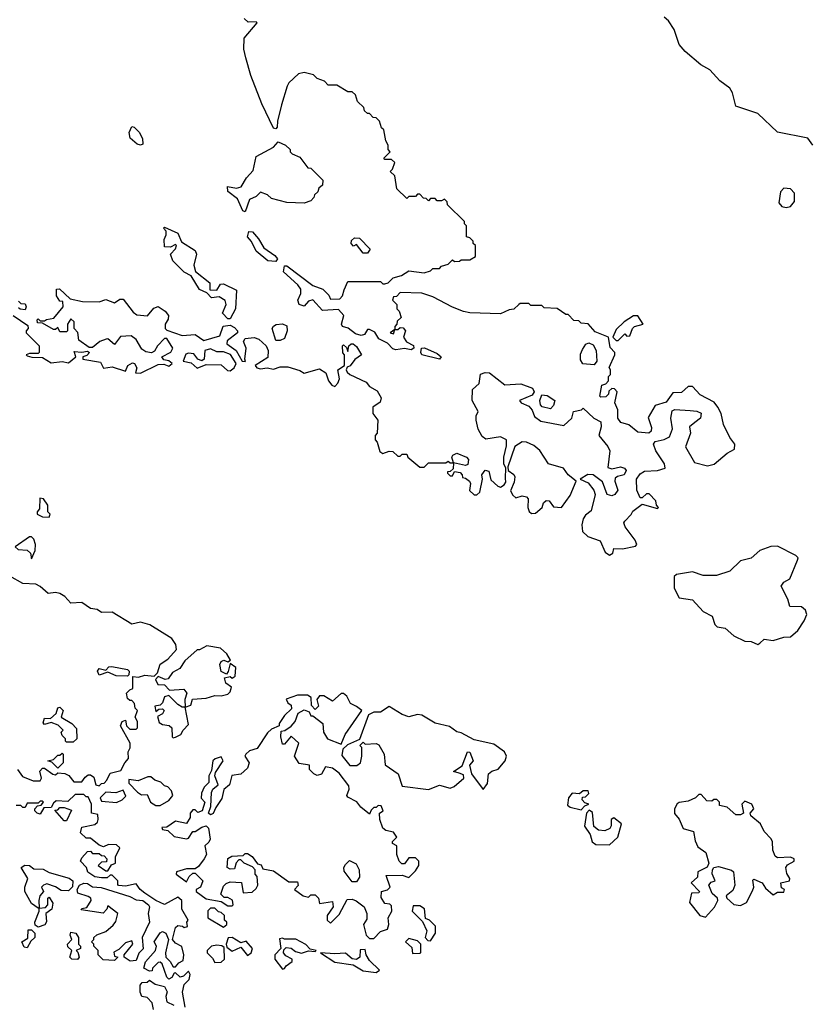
# Model space of a CAD drawing. Extents: x 2380107 to 2585170, y 384273 to 546161.
# Tile 205 of 256: x 2509120 to 2512737, y 448769 to 453280. Entities that reach past the tile are written whole.
import ezdxf

# ---------------------------------------------------------------- set-up
doc = ezdxf.new("R2010")
doc.units = 0

msp = doc.modelspace()

# ---------------------------------------------------------------- linework, layer by layer
at = {"layer": '0CON05XD'}
for points in [[(2512758.1, 452705), (2512735, 452737.5), (2512595, 452764.5), (2512505, 452850.4), (2512403.8, 452883.8), (2512388.9, 452945), (2512377, 452967), (2512330.5, 453000.5), (2512285, 453050.6), (2512243.1, 453073.1), (2512172.2, 453135), (2512145, 453165.8), (2512122.1, 453235), (2512095, 453274.4), (2512075, 453292.2)], [(2511850, 451105), (2511835, 451098.6), (2511814.5, 451104.5), (2511793, 451163), (2511750, 451195), (2511725, 451196.2), (2511690, 451175), (2511727.7, 451157.7), (2511753.3, 451125), (2511760, 451105), (2511740.7, 451029.3), (2511715, 451010), (2511705, 450992.5), (2511698.1, 450965), (2511701.9, 450935), (2511725, 450912.2), (2511782.7, 450892.7), (2511805, 450840), (2511825, 450826.7), (2511840, 450835), (2511845, 450856.7), (2511885, 450856.2), (2511945, 450867.5), (2511950, 450875), (2511943.3, 450895), (2511896.4, 450956.4), (2511891.2, 450975), (2511895, 450982.5), (2511925, 451012.5), (2511932.3, 451027.7), (2511975, 451060), (2512045, 451040), (2512050, 451045), (2512040, 451055), (2512037.5, 451075), (2512007, 451107), (2511995, 451107.5), (2511975, 451090), (2511965, 451090), (2511950, 451125), (2511948.8, 451175), (2511965, 451200), (2511985, 451212), (2512045.8, 451214.2), (2512080, 451225), (2512077.5, 451245), (2512037.5, 451305), (2512027.5, 451335), (2512035, 451347.5), (2512075, 451356), (2512100.8, 451369.2), (2512113.8, 451405), (2512106, 451455), (2512112, 451488), (2512125, 451493.3), (2512195, 451490), (2512225, 451486.7), (2512245, 451477.5), (2512242.5, 451455), (2512215.8, 451434.2), (2512192.5, 451415), (2512196.2, 451385), (2512173, 451323), (2512215, 451251.2), (2512275, 451236), (2512305, 451244), (2512365, 451293.8), (2512398, 451312), (2512400, 451335), (2512376.4, 451366.4), (2512348, 451425), (2512336.4, 451476.4), (2512322.5, 451505), (2512305, 451527.5), (2512240.7, 451560.7), (2512205, 451600), (2512185, 451600), (2512155, 451572.5), (2512115, 451570), (2512085, 451527.5), (2512035, 451512.5), (2512002.5, 451457.5), (2512017.9, 451412.1), (2512015.7, 451394.3), (2512005, 451386.2), (2511955, 451390), (2511914.2, 451424.2), (2511877.5, 451435), (2511863.3, 451455), (2511863, 451493), (2511850, 451525), (2511860, 451575), (2511848.3, 451588.3), (2511835, 451590), (2511821.7, 451578.3), (2511820, 451565), (2511808.3, 451551.7), (2511785, 451550), (2511780, 451555), (2511790, 451605), (2511808.3, 451611.7), (2511820, 451625), (2511820, 451645), (2511830, 451655), (2511830, 451675), (2511823, 451687), (2511850, 451745), (2511850, 451755), (2511828.3, 451778.3), (2511820, 451825), (2511760, 451850), (2511727, 451887), (2511695, 451890), (2511685, 451900), (2511661.7, 451901.7), (2511635, 451930), (2511625, 451930), (2511585, 451957.5), (2511525, 451960), (2511515, 451970), (2511465, 451970), (2511455, 451980), (2511415, 451980), (2511410, 451975), (2511387, 451953), (2511365, 451950), (2511325, 451932.5), (2511185, 451937.5), (2511155, 451942.5), (2511105, 451962.5), (2511015, 452010), (2510965, 452027.5), (2510865, 452030), (2510848.3, 452011.7), (2510835, 452010), (2510830, 451995), (2510850, 451975), (2510850, 451955), (2510860, 451945), (2510870, 451915), (2510851.7, 451898.3), (2510850, 451885), (2510840, 451875), (2510840, 451860), (2510820, 451845), (2510835, 451840), (2510840, 451860), (2510855, 451860), (2510865, 451870), (2510878.3, 451868.3), (2510890, 451855), (2510880, 451825), (2510893.6, 451803.6), (2510926.7, 451786.7), (2510927.5, 451775), (2510915, 451768), (2510885, 451774.2), (2510845, 451767.5), (2510832.1, 451772.1), (2510807.3, 451797.3), (2510767.1, 451817.1), (2510748.3, 451848.3), (2510725, 451860), (2510715, 451860), (2510701.7, 451838.3), (2510686.4, 451833.6), (2510660.5, 451840.5), (2510627, 451867), (2510600, 451875), (2510596.7, 451885), (2510607.5, 451925), (2510581.7, 451951.7), (2510508.3, 451948.3), (2510465, 451996), (2510445, 451990), (2510425, 451967.5), (2510402.5, 451975), (2510396.2, 451995), (2510410, 452025), (2510410, 452045), (2510395.6, 452065.6), (2510330.8, 452125), (2510335, 452152.5), (2510345, 452152.5), (2510465, 452062.5), (2510510, 452045), (2510538.3, 452018.3), (2510545, 452000), (2510588.3, 452001.7), (2510600, 452015), (2510608.3, 452041.7), (2510625, 452080), (2510775, 452080), (2510785, 452070), (2510795, 452070), (2510810, 452075), (2510833, 452097), (2510871.7, 452108.3), (2510905, 452130), (2510975, 452120), (2511005, 452130), (2511015, 452140), (2511045, 452140), (2511055, 452150), (2511085, 452160), (2511105, 452180), (2511115, 452172.5), (2511137, 452173), (2511145, 452180), (2511185, 452180), (2511210, 452195), (2511210, 452245), (2511200, 452255), (2511200, 452265), (2511185, 452280), (2511170, 452285), (2511170, 452335), (2511160, 452345), (2511160, 452355), (2511081.7, 452431.7), (2511080, 452445), (2511068.3, 452458.3), (2511055, 452450), (2511035, 452450), (2511025, 452460), (2511005, 452460), (2510995, 452450), (2510985, 452460), (2510971.7, 452461.7), (2510955, 452480), (2510945, 452480), (2510935, 452470), (2510905, 452470), (2510895, 452460), (2510850, 452505), (2510840, 452565), (2510820, 452585), (2510830, 452595), (2510840, 452625), (2510825, 452640), (2510795, 452640), (2510790, 452645), (2510820, 452675), (2510810, 452685), (2510810, 452705), (2510800, 452725), (2510790, 452775), (2510780, 452785), (2510770, 452815), (2510755, 452830), (2510741.7, 452831.7), (2510725, 452850), (2510715, 452850), (2510701.7, 452861.7), (2510698.3, 452878.3), (2510670, 452905), (2510660, 452935), (2510645, 452950), (2510625, 452950), (2510575, 452980), (2510535, 452980), (2510518.3, 452998.3), (2510485, 453010), (2510467, 453027), (2510425, 453037.5), (2510398.3, 453031.7), (2510355, 452990), (2510347.5, 452975), (2510320.7, 452889.3), (2510302.5, 452815), (2510301.7, 452788.3), (2510295, 452780), (2510285, 452782.5), (2510230.5, 452895), (2510180.5, 453025), (2510157.5, 453105), (2510148, 453145), (2510150, 453195), (2510210, 453265), (2510205, 453270), (2510168.3, 453268.3), (2510150, 453285)], [(2509675, 452705.7), (2509659.3, 452709.3), (2509626.8, 452736.8), (2509623, 452763), (2509635, 452790), (2509645, 452787.5), (2509668.1, 452765), (2509684.3, 452735), (2509685, 452710), (2509675, 452705.7)], [(2510155, 452400), (2510143.3, 452405), (2510118.8, 452458.8), (2510075, 452493.3), (2510073.3, 452515), (2510115, 452508.8), (2510135.9, 452514.1), (2510160, 452555), (2510190.7, 452589.3), (2510205, 452652.5), (2510284.2, 452695.8), (2510305, 452720), (2510340, 452705), (2510360, 452685), (2510360, 452675), (2510370, 452665), (2510405, 452650), (2510441.7, 452601.7), (2510455, 452600), (2510510, 452545), (2510508.3, 452521.7), (2510491.7, 452508.3), (2510488.3, 452491.7), (2510471.7, 452478.3), (2510470, 452465), (2510455, 452450), (2510425, 452440), (2510345, 452442.5), (2510275, 452460), (2510257, 452477), (2510225, 452490), (2510205, 452470), (2510173.6, 452456.4), (2510155, 452400)], [(2512635, 452419.4), (2512655, 452424.3), (2512672.7, 452447.3), (2512673.6, 452485), (2512655.5, 452505.5), (2512625, 452508.6), (2512609.3, 452490.7), (2512601.2, 452441.2), (2512615, 452424.2), (2512635, 452419.4)], [(2510085, 451910), (2510075, 451910), (2510050, 451935), (2510067.5, 451975), (2510063, 451993), (2510035, 452010), (2510000, 452005), (2509978.3, 452028.3), (2509945, 452043.3), (2509906.7, 452106.7), (2509875, 452122.5), (2509823.3, 452175), (2509812.5, 452205), (2509835, 452230), (2509840, 452245), (2509835, 452250), (2509811.7, 452238.3), (2509785, 452240), (2509783, 452273), (2509792.5, 452295), (2509791.7, 452311.7), (2509780, 452325), (2509785, 452330), (2509845, 452302.5), (2509861.7, 452261.7), (2509925, 452222.5), (2509931.2, 452205), (2509918.8, 452155), (2509926.2, 452126.2), (2509992.5, 452075), (2509991.7, 452041.7), (2510025, 452040), (2510041.7, 452068.3), (2510055, 452070), (2510115, 452040), (2510110, 451955), (2510085, 451910)], [(2510295, 452172.5), (2510258.8, 452175), (2510205, 452220), (2510183.6, 452263.6), (2510164.5, 452285), (2510171.2, 452308.8), (2510187.5, 452307.5), (2510216.1, 452276.1), (2510240, 452235), (2510290, 452200), (2510302.5, 452185), (2510295, 452172.5)], [(2510715, 452210), (2510695, 452210), (2510665, 452250), (2510651.7, 452241.7), (2510640, 452255), (2510641.7, 452268.3), (2510655, 452280), (2510678.3, 452278.3), (2510728.3, 452228.3), (2510715, 452210)], [(2509090, 451925), (2509158.3, 451878.3), (2509160, 451865), (2509150, 451855), (2509150, 451845), (2509210, 451785), (2509210, 451755), (2509205, 451750), (2509165, 451750), (2509150, 451745), (2509155, 451740), (2509176.4, 451733.6), (2509225, 451732.5), (2509265, 451707.5), (2509315, 451713.8), (2509345, 451707.5), (2509377.5, 451735), (2509370, 451760), (2509405, 451756.7), (2509431.7, 451761.7), (2509440, 451755), (2509428.3, 451741.7), (2509410, 451735), (2509410, 451725), (2509491.2, 451711.2), (2509505, 451683.3), (2509545, 451690), (2509605, 451670), (2509616, 451695), (2509637.3, 451707.3), (2509646.7, 451705), (2509657.5, 451685), (2509651.7, 451661.7), (2509675, 451660), (2509755, 451700), (2509781.7, 451701.7), (2509805, 451692.5), (2509820, 451705), (2509805, 451717.5), (2509781.7, 451721.7), (2509772.5, 451735), (2509813, 451757), (2509822.5, 451775), (2509795, 451820), (2509785, 451820), (2509752.5, 451785), (2509739.3, 451760.7), (2509725, 451753.3), (2509698.3, 451758.3), (2509680.7, 451770.7), (2509654.1, 451814.1), (2509632, 451832), (2509582, 451828), (2509555, 451792.5), (2509525, 451817.5), (2509517, 451817), (2509487.5, 451805), (2509455, 451777.5), (2509438.3, 451778.3), (2509391.7, 451811.7), (2509387, 451847), (2509370, 451865), (2509370, 451895), (2509355, 451910), (2509340, 451885), (2509340, 451855), (2509335, 451850), (2509305, 451850), (2509295, 451870), (2509285, 451860), (2509275, 451860), (2509225, 451890), (2509201.7, 451891.7), (2509200, 451905), (2509205, 451910), (2509215, 451900), (2509235, 451900), (2509243, 451907), (2509277, 451913), (2509320, 451965), (2509318.3, 451988.3), (2509305, 451990), (2509290, 452015), (2509290, 452045), (2509303, 452047), (2509351.7, 452001.7), (2509408.8, 451988.8), (2509485, 451987.5), (2509515, 451997.5), (2509555, 451982.5), (2509580, 452000), (2509595, 451998.8), (2509640.7, 451940.7), (2509658.3, 451928.3), (2509707, 451923), (2509735, 451958), (2509756, 451966), (2509787.5, 451945), (2509802.5, 451925), (2509801.7, 451908.3), (2509787.5, 451885), (2509787.5, 451865), (2509795, 451857.5), (2509865, 451832.5), (2509925, 451837.5), (2509965, 451810), (2510038.3, 451831.7), (2510053.6, 451876.4), (2510085, 451880), (2510105, 451870), (2510120, 451855), (2510120, 451845), (2510071.7, 451808.3), (2510070, 451795), (2510112.5, 451765), (2510140, 451715), (2510156.2, 451713.8), (2510152.5, 451725), (2510158.8, 451775), (2510147.5, 451805), (2510155, 451820), (2510195, 451823.3), (2510217, 451817), (2510250, 451785), (2510260, 451765), (2510258.3, 451731.7), (2510200, 451695), (2510207.5, 451685), (2510225, 451680.8), (2510255, 451684.4), (2510285, 451679.2), (2510315, 451690), (2510349.5, 451689.5), (2510405, 451672.5), (2510425, 451660), (2510495, 451680), (2510525, 451662.5), (2510536.7, 451625), (2510552.5, 451605), (2510565, 451600), (2510580, 451615), (2510586.7, 451635), (2510580, 451675), (2510610, 451695), (2510610, 451745), (2510603, 451753), (2510600, 451785), (2510605, 451790), (2510618.3, 451778.3), (2510625, 451760), (2510630, 451785), (2510640, 451795), (2510650, 451795), (2510665, 451782.5), (2510687.5, 451745), (2510657, 451723), (2510636.4, 451693.6), (2510621.7, 451688.3), (2510617.5, 451675), (2510622.5, 451665), (2510634.1, 451654.1), (2510709.5, 451619.5), (2510725, 451598.8), (2510759.3, 451579.3), (2510777.9, 451547.9), (2510772.7, 451527.3), (2510740, 451505), (2510740, 451475), (2510762.5, 451445), (2510760, 451385), (2510750, 451375), (2510750, 451355), (2510760, 451345), (2510771.7, 451301.7), (2510785, 451292.5), (2510815, 451302.5), (2510831.7, 451301.7), (2510855, 451280), (2510865, 451280), (2510875, 451290), (2510895, 451290), (2510900, 451275), (2510955, 451230), (2510975, 451230), (2510995, 451250), (2511075, 451250), (2511085, 451257.5), (2511095, 451250), (2511110, 451250), (2511108.3, 451221.7), (2511095, 451210), (2511081.7, 451208.3), (2511081.7, 451201.7), (2511095, 451190), (2511105, 451190), (2511115, 451210), (2511140, 451205), (2511150, 451195), (2511151.7, 451181.7), (2511165, 451180), (2511182.5, 451165), (2511187.5, 451155), (2511183, 451123), (2511205, 451102.5), (2511216.7, 451103.3), (2511230, 451115), (2511242.5, 451175), (2511240, 451195), (2511255, 451216.2), (2511271.2, 451211.2), (2511281.2, 451171.2), (2511312.3, 451142.3), (2511325, 451138.8), (2511341.4, 451148.6), (2511349.1, 451160.9), (2511348.7, 451178.7), (2511350, 451225), (2511340, 451245), (2511340, 451275), (2511353, 451327), (2511352.5, 451355), (2511325, 451368.8), (2511258, 451358), (2511240.5, 451370.5), (2511223.4, 451403.4), (2511213.8, 451445), (2511213.3, 451465), (2511223.3, 451485), (2511195.8, 451535), (2511196.7, 451585), (2511226.9, 451613.1), (2511234.2, 451655.8), (2511255, 451662.9), (2511275, 451661.4), (2511345, 451607.5), (2511418.3, 451611.7), (2511472.2, 451592.2), (2511480, 451575), (2511470.4, 451559.6), (2511412.5, 451535), (2511420, 451525), (2511455, 451510), (2511470.7, 451490.7), (2511481.7, 451461.7), (2511510, 451440), (2511615, 451421.2), (2511652.5, 451455), (2511660, 451485), (2511697, 451493), (2511705, 451500), (2511752.5, 451455), (2511785, 451437.5), (2511787.5, 451415), (2511776.2, 451375), (2511818, 451325), (2511827.1, 451305), (2511817.5, 451227.5), (2511835, 451222.5), (2511875, 451231.4), (2511893.3, 451225), (2511901.2, 451215), (2511892.5, 451195), (2511862.3, 451187.7), (2511851.2, 451178.8), (2511850, 451165), (2511864, 451125), (2511850, 451105)], [(2509115, 451990), (2509125, 451980), (2509145, 451977.5), (2509150, 451965), (2509145, 451950), (2509123, 451953), (2509115, 451960)], [(2511865, 451810), (2511895, 451840), (2511905, 451830), (2511918.3, 451831.7), (2511930, 451865), (2511940, 451875), (2511980, 451885), (2511955, 451922.5), (2511935, 451923.3), (2511892.5, 451895), (2511855, 451860), (2511840, 451825), (2511855, 451810), (2511865, 451810)], [(2510315, 451810), (2510295, 451810), (2510277.5, 451865), (2510283.6, 451876.4), (2510296.7, 451883.3), (2510326.1, 451886.1), (2510345, 451877.5), (2510347.5, 451855), (2510335, 451820), (2510315, 451810)], [(2510085, 451671.2), (2510103.3, 451685), (2510112.5, 451705), (2510086.4, 451746.4), (2510055, 451757.5), (2510025, 451757.5), (2509995, 451772.5), (2509970, 451765), (2509966.7, 451725), (2509955, 451717.5), (2509937.5, 451725), (2509918.3, 451748.3), (2509895, 451752.5), (2509883, 451747), (2509870, 451715), (2509907.1, 451707.1), (2509935, 451683.3), (2509975, 451700), (2510045, 451698.8), (2510072.7, 451672.7), (2510085, 451671.2)], [(2511045, 451724.2), (2510965, 451744.2), (2510959.2, 451755), (2510962.5, 451775), (2510977, 451777), (2511035, 451750), (2511052.5, 451735), (2511045, 451724.2)], [(2511755, 451698.8), (2511702.5, 451702.5), (2511691.4, 451721.4), (2511692.3, 451747.7), (2511700.5, 451769.5), (2511716.2, 451793.8), (2511730.7, 451799.3), (2511749.7, 451789.7), (2511763.8, 451765), (2511767.5, 451715), (2511755, 451698.8)], [(2511555, 451496.7), (2511516.1, 451506.1), (2511508.8, 451515), (2511505.7, 451535), (2511515, 451561.2), (2511538.6, 451558.6), (2511573.8, 451535), (2511567.9, 451512.1), (2511555, 451496.7)], [(2511467.7, 451017.7), (2511485, 451019.2), (2511516.7, 451045), (2511522.9, 451067.1), (2511535, 451077.5), (2511548.8, 451075), (2511568.3, 451048.3), (2511605, 451045.7), (2511645, 451100), (2511672.5, 451165), (2511635, 451194), (2511614.6, 451224.6), (2511545, 451244.4), (2511505.4, 451305.4), (2511478.5, 451328.5), (2511445, 451344.4), (2511425, 451345.7), (2511391.2, 451325), (2511358.3, 451231.7), (2511360, 451215), (2511386.6, 451196.6), (2511390.8, 451185), (2511388.6, 451161.4), (2511371.7, 451121.7), (2511381.2, 451101.2), (2511395, 451088.8), (2511425, 451099.2), (2511445, 451094), (2511452.5, 451085), (2511451.2, 451045), (2511457.3, 451027.3), (2511467.7, 451017.7)], [(2511165, 451237.5), (2511110, 451250), (2511102.5, 451275), (2511106.2, 451285), (2511125, 451294.2), (2511170, 451275), (2511179.2, 451265), (2511175, 451242.5), (2511165, 451237.5)], [(2509255, 451000), (2509260, 451015), (2509250, 451025), (2509250, 451055), (2509230, 451085), (2509213, 451087), (2509211.7, 451038.3), (2509200, 451025), (2509200, 451015), (2509225, 451002.5), (2509255, 451000)], [(2509175, 450810), (2509191.7, 450848.3), (2509192.5, 450875), (2509185, 450900), (2509175, 450910), (2509165, 450910), (2509100, 450865), (2509113, 450853), (2509155, 450850), (2509170, 450835), (2509175, 450810)], [(2512505, 450418), (2512515, 450423.8), (2512535, 450441.2), (2512575, 450436), (2512625, 450450.8), (2512655, 450452.5), (2512689.3, 450480.7), (2512718, 450525), (2512729.2, 450555), (2512724.1, 450574.1), (2512705, 450590), (2512651.7, 450591.7), (2512643.3, 450625), (2512612.5, 450685), (2512625, 450702.5), (2512651.7, 450718.3), (2512687, 450803), (2512690, 450815), (2512680, 450825), (2512595, 450867.5), (2512565, 450866.7), (2512515, 450847.5), (2512475, 450812.5), (2512425, 450800), (2512377, 450753), (2512316.4, 450733.6), (2512255, 450733.3), (2512205, 450750), (2512132, 450738), (2512121.2, 450728.8), (2512121.5, 450675), (2512145, 450630.6), (2512205, 450621.2), (2512255, 450568), (2512296.4, 450546.4), (2512308.6, 450508.6), (2512318.6, 450498.6), (2512355, 450492.2), (2512395, 450457.1), (2512445, 450432.9), (2512475, 450431.1), (2512505, 450418)], [(2509110, 449845), (2509133, 449813), (2509183, 449793), (2509215, 449792.5), (2509220, 449805), (2509213, 449837), (2509225, 449850), (2509235, 449850), (2509273, 449823), (2509285, 449820), (2509295, 449830), (2509327, 449827), (2509346.4, 449816.4), (2509368.3, 449788.3), (2509405, 449787.5), (2509420.7, 449809.3), (2509435, 449820), (2509445, 449820), (2509460, 449810), (2509470, 449775), (2509485, 449770), (2509495, 449780), (2509508.3, 449781.7), (2509520, 449795), (2509535, 449827.5), (2509585, 449840), (2509602.5, 449875), (2509620, 449895), (2509617.5, 449925), (2509626.4, 449943.6), (2509626.7, 449965), (2509583.3, 450045), (2509590, 450065), (2509605, 450070), (2509610, 450045), (2509625, 450030), (2509655, 450030), (2509660, 450035), (2509660, 450065), (2509650, 450085), (2509660, 450115), (2509650, 450125), (2509647, 450147), (2509635, 450160), (2509625, 450160), (2509615, 450170), (2509610, 450195), (2509625, 450210), (2509640, 450215), (2509640, 450270), (2509665, 450267.5), (2509695, 450276.7), (2509737.5, 450272.5), (2509752.5, 450287.5), (2509765, 450327.5), (2509799.3, 450350.7), (2509840, 450395), (2509837, 450417), (2509817.5, 450445), (2509717.7, 450507.7), (2509675, 450520), (2509635, 450510), (2509545, 450566.2), (2509495, 450563.3), (2509475, 450577.5), (2509445, 450582.5), (2509405, 450610), (2509355, 450606.2), (2509327, 450637), (2509305, 450651.2), (2509285, 450656.2), (2509251.2, 450651.2), (2509215, 450683.3), (2509195, 450693.3), (2509135, 450696.2), (2509075, 450730)], [(2509825, 449990), (2509835, 449992.5), (2509860, 450005), (2509870, 450025), (2509895, 450050), (2509880, 450130), (2509905, 450140), (2509912.5, 450167.5), (2509975, 450171.2), (2510015, 450183.3), (2510045, 450182.5), (2510075, 450190), (2510085, 450200), (2510091.7, 450221.7), (2510065, 450240), (2510060, 450265), (2510085, 450270), (2510095, 450262.5), (2510108.3, 450271.7), (2510111.7, 450311.7), (2510085, 450330), (2510077, 450293), (2510068.3, 450281.7), (2510043.8, 450293.8), (2510038.8, 450325), (2510045, 450340), (2510056.2, 450346.2), (2510075, 450337.5), (2510086.7, 450345), (2510070, 450375), (2510041.2, 450401.2), (2509978.3, 450411.7), (2509945, 450392.5), (2509935, 450392.5), (2509877, 450343), (2509855, 450307.5), (2509820.5, 450289.5), (2509800.7, 450259.3), (2509787, 450257), (2509755, 450270), (2509743, 450257), (2509753.8, 450233.8), (2509785, 450232.5), (2509807.5, 450207.5), (2509873, 450213), (2509887.5, 450195), (2509877.5, 450165), (2509880, 450130), (2509865, 450130), (2509845, 450142.5), (2509805, 450183.3), (2509785, 450177.5), (2509775, 450150), (2509765, 450140), (2509740, 450135), (2509745, 450110), (2509758.3, 450121.7), (2509775, 450122.5), (2509782.5, 450115), (2509775, 450100), (2509752.5, 450087.5), (2509760, 450060), (2509775, 450050), (2509806.4, 450046.4), (2509817.5, 450035), (2509820, 449995), (2509825, 449990)], [(2509615, 450272.5), (2509563.6, 450273.6), (2509525, 450290), (2509485, 450277.5), (2509477.5, 450295), (2509485, 450306.7), (2509515, 450300), (2509530, 450315), (2509543, 450317), (2509615, 450302.5), (2509622.5, 450295), (2509621.7, 450278.3), (2509615, 450272.5)], [(2510745, 449070), (2510775, 449102.5), (2510806.7, 449113.3), (2510812.5, 449135), (2510810, 449165), (2510827.5, 449195), (2510825, 449220), (2510817, 449227), (2510795, 449230), (2510778.3, 449258.3), (2510780, 449285), (2510806.7, 449293.3), (2510820, 449305), (2510801.7, 449358.3), (2510875, 449360), (2510905, 449350), (2510935, 449380), (2510950, 449405), (2510950, 449425), (2510935, 449440), (2510905, 449440), (2510885, 449412.5), (2510873, 449413), (2510860, 449425), (2510850, 449455), (2510850, 449495), (2510830, 449505), (2510830, 449515), (2510850, 449535), (2510835, 449557.5), (2510800, 449565), (2510786.2, 449576.2), (2510772.5, 449615), (2510770, 449645), (2510787.5, 449655), (2510778.3, 449678.3), (2510765, 449680), (2510755, 449670), (2510745, 449670), (2510731.7, 449658.3), (2510725, 449640), (2510685, 449672.5), (2510666.4, 449696.4), (2510625, 449717.5), (2510621.2, 449725), (2510631.2, 449755), (2510630, 449770), (2510585, 449827.5), (2510555, 449850), (2510522.5, 449857.5), (2510505, 449822.5), (2510485, 449817.5), (2510470, 449825), (2510450, 449845), (2510450, 449865), (2510401.7, 449871.7), (2510380, 449905), (2510400, 449965), (2510365, 449997.5), (2510335, 449960), (2510325, 449960), (2510317.5, 449995), (2510320, 450020), (2510337, 450023), (2510365, 450042.5), (2510383.3, 450065), (2510397, 450103), (2510425, 450117.5), (2510448.3, 450108.3), (2510455, 450090), (2510465, 450090), (2510510, 450055), (2510513.3, 450015), (2510532.5, 449985), (2510595, 449960), (2510613.3, 450005), (2510690, 450115), (2510665, 450132.5), (2510637, 450147), (2510620.5, 450180.5), (2510605, 450193.3), (2510595, 450192.5), (2510555, 450157.5), (2510515, 450182.5), (2510495, 450182.5), (2510482.5, 450165), (2510490, 450135), (2510475, 450120), (2510458.3, 450138.3), (2510457.5, 450175), (2510440, 450185), (2510394.1, 450185.9), (2510343, 450167), (2510350.7, 450150.7), (2510365, 450140), (2510367, 450123), (2510335, 450092.5), (2510310, 450055), (2510310, 450045), (2510275, 450030), (2510257, 450013), (2510209.3, 449940.7), (2510175, 449930), (2510157.5, 449915), (2510152.5, 449905), (2510172.5, 449875), (2510165, 449850), (2510135, 449823.3), (2510093.6, 449816.4), (2510082.5, 449775), (2510056.4, 449753.6), (2510047.6, 449712.4), (2510019.3, 449670.7), (2510007.7, 449642.3), (2509995, 449636.7), (2509986.7, 449645), (2509997.5, 449675), (2510000.6, 449739.4), (2510005.8, 449754.2), (2510030, 449775), (2510016, 449815), (2510018.8, 449831.2), (2510053.3, 449885), (2510045, 449902.5), (2510016.1, 449893.9), (2510006.7, 449885), (2509999.3, 449840.7), (2509987.5, 449815), (2509987.5, 449785), (2509966.4, 449763.6), (2509953.6, 449736.4), (2509953, 449713), (2509970, 449695), (2509956.7, 449655), (2509937, 449647), (2509925, 449660), (2509915, 449660), (2509902.5, 449645), (2509902.5, 449625), (2509885, 449597.5), (2509835, 449607.5), (2509795, 449580), (2509771.7, 449578.3), (2509775, 449570), (2509800, 449565), (2509828.3, 449538.3), (2509885, 449527.5), (2509895, 449530), (2509915, 449560), (2509925, 449560), (2509955, 449580), (2509975, 449586.2), (2509986.1, 449576.1), (2509993.8, 449525), (2509988.3, 449511.7), (2509970, 449495), (2509977.5, 449455), (2509966.7, 449435), (2509940, 449400), (2509925, 449390), (2509885, 449388.8), (2509840, 449375), (2509837.5, 449365), (2509885, 449330), (2509897.5, 449355), (2509915, 449370), (2509925, 449370), (2509960, 449335), (2509950, 449305), (2509930, 449295), (2509930, 449285), (2509975, 449252.5), (2510045, 449240), (2510075, 449220), (2510095, 449220), (2510100, 449225), (2510096.4, 449246.4), (2510075, 449257.5), (2510058.3, 449258.3), (2510043, 449273), (2510055, 449310), (2510067, 449323), (2510085, 449330), (2510137, 449327), (2510145, 449280), (2510187, 449283), (2510205, 449300), (2510212.5, 449315), (2510210, 449355), (2510200, 449365), (2510200, 449385), (2510188.3, 449398.3), (2510150, 449415), (2510135, 449430), (2510125, 449430), (2510113, 449417), (2510105, 449390), (2510085, 449387.5), (2510072.5, 449395), (2510075, 449437.5), (2510093, 449447), (2510145, 449450), (2510155, 449460), (2510165, 449460), (2510186.4, 449446.4), (2510211.7, 449411.7), (2510228.3, 449408.3), (2510235, 449390), (2510285, 449380), (2510355, 449330), (2510395, 449330), (2510397, 449313), (2510380, 449295), (2510420, 449265), (2510445, 449260), (2510455, 449270), (2510475, 449270), (2510490, 449255), (2510495, 449230), (2510555, 449240), (2510557.5, 449215), (2510530, 449175), (2510530, 449155), (2510545, 449140), (2510585, 449180), (2510621.7, 449248.3), (2510645, 449250), (2510663, 449243), (2510700, 449215), (2510712.5, 449185), (2510711.7, 449158.3), (2510697.5, 449135), (2510710, 449085), (2510725, 449070), (2510745, 449070)], [(2511245, 449752.5), (2511265, 449780), (2511270, 449825), (2511285, 449837.5), (2511315, 449846.7), (2511346.7, 449885), (2511353.3, 449905), (2511343.3, 449925), (2511295, 449960), (2511205, 449980), (2511145, 450013.3), (2511125, 450017.5), (2511091.7, 450041.7), (2511025, 450056.7), (2510965, 450093.8), (2510945, 450096.2), (2510905, 450085.8), (2510875, 450096), (2510815, 450133.3), (2510775, 450107.5), (2510745, 450108), (2510720, 450095), (2510678.3, 449981.7), (2510623, 449957), (2510603, 449937), (2510598.3, 449908.3), (2510635, 449862.5), (2510667, 449863), (2510682.5, 449875), (2510690, 449905), (2510690, 449945), (2510680, 449955), (2510695, 449970), (2510705, 449960), (2510755, 449963.3), (2510768, 449958), (2510791.2, 449915), (2510796.4, 449866.4), (2510856.2, 449825), (2510875, 449767.5), (2510995, 449753.3), (2511045, 449773.3), (2511095, 449758.8), (2511112.9, 449767.1), (2511156.7, 449805), (2511155, 449820), (2511135, 449827.5), (2511110, 449835), (2511148.8, 449861.2), (2511174.3, 449925.7), (2511185, 449923.3), (2511200, 449885), (2511183.3, 449865), (2511192.5, 449825), (2511245, 449752.5)], [(2509365, 449970), (2509335, 449970), (2509330, 449975), (2509330, 449985), (2509315, 450000), (2509310, 450015), (2509320, 450025), (2509297, 450047), (2509265, 450060), (2509235, 450050), (2509228.3, 450058.3), (2509235, 450080), (2509261.7, 450078.3), (2509288.3, 450101.7), (2509295, 450127.5), (2509305, 450130), (2509320, 450115), (2509310, 450085), (2509360, 450055), (2509381.7, 450031.7), (2509382.5, 449985), (2509365, 449970)], [(2509295, 449850), (2509268.3, 449878.3), (2509250, 449885), (2509275, 449890), (2509295, 449910), (2509305, 449910), (2509315, 449920), (2509320, 449915), (2509320, 449875), (2509295, 449850)], [(2509765, 449680), (2509805, 449702.5), (2509822.5, 449725), (2509817, 449747), (2509800, 449765), (2509785, 449770), (2509767, 449787), (2509740, 449795), (2509721.7, 449811.7), (2509708.3, 449811.7), (2509663, 449793), (2509621.7, 449798.3), (2509621.7, 449781.7), (2509660.7, 449740.7), (2509678.3, 449728.3), (2509705, 449730), (2509720, 449695), (2509745, 449680), (2509765, 449680)], [(2509880, 448755), (2509866.7, 448825), (2509875, 448860), (2509898.3, 448881.7), (2509902.5, 448905), (2509895, 448920), (2509872.3, 448897.7), (2509856.4, 448893.6), (2509835, 448912.5), (2509828.3, 448911.7), (2509817.9, 448892.1), (2509803.9, 448883.9), (2509795, 448892.5), (2509773.6, 448953.6), (2509765, 448962.5), (2509755, 448960), (2509730, 448935), (2509728.3, 448921.7), (2509715, 448920), (2509690, 448935), (2509696.7, 448963.3), (2509742.5, 449015), (2509747.5, 449035), (2509737.5, 449055), (2509764.4, 449095.6), (2509775, 449102), (2509790, 449095), (2509802.9, 449065), (2509788.8, 449005), (2509790, 448985), (2509811.2, 448965), (2509825, 448940), (2509835, 448940), (2509850.5, 448959.5), (2509870, 448970), (2509873.3, 448995), (2509863.8, 449033.8), (2509835, 449048.8), (2509821.2, 449065), (2509835, 449120), (2509845, 449130), (2509867, 449127), (2509875, 449120), (2509890, 449125), (2509887.5, 449145), (2509892.5, 449155), (2509864.2, 449204.2), (2509863.3, 449245), (2509845, 449260), (2509785, 449226), (2509744.4, 449244.4), (2509695, 449277.5), (2509672.5, 449295), (2509655, 449320), (2509605, 449310), (2509575, 449313.3), (2509570, 449315), (2509570, 449335), (2509545, 449360), (2509535, 449360), (2509521.7, 449348.3), (2509495, 449347.5), (2509465, 449353.3), (2509433.6, 449373.6), (2509427.5, 449395), (2509400, 449425), (2509405, 449440), (2509431.7, 449468.3), (2509445, 449470), (2509455, 449460), (2509485, 449460), (2509495, 449450), (2509508.3, 449448.3), (2509520, 449435), (2509518.3, 449421.7), (2509495, 449420), (2509480, 449405), (2509515, 449380), (2509525, 449380), (2509541.7, 449408.3), (2509560, 449415), (2509560, 449445), (2509580, 449485), (2509565, 449500), (2509528.3, 449501.7), (2509505, 449490), (2509485, 449497.5), (2509445, 449530), (2509425, 449530), (2509400, 449555), (2509405, 449580), (2509465, 449592.5), (2509477, 449603), (2509480, 449615), (2509478.3, 449638.3), (2509450, 449645), (2509450, 449685), (2509435, 449720), (2509425, 449720), (2509415, 449730), (2509375, 449730), (2509341.7, 449698.3), (2509288.3, 449701.7), (2509275, 449690), (2509265, 449670), (2509231.7, 449668.3), (2509215, 449640), (2509200, 449645), (2509190, 449655), (2509190, 449665), (2509201.7, 449678.3), (2509218.3, 449681.7), (2509230, 449695), (2509225, 449700), (2509215, 449700), (2509205, 449690), (2509155, 449690), (2509145, 449670), (2509135, 449670), (2509125, 449680), (2509105, 449680)], [(2509565, 449693.3), (2509590, 449705), (2509607, 449723), (2509595, 449750), (2509561.7, 449738.3), (2509515, 449740), (2509490, 449715), (2509495, 449700), (2509565, 449693.3)], [(2511695, 449660), (2511711.7, 449678.3), (2511730, 449685), (2511711.7, 449691.7), (2511700, 449705), (2511701.7, 449718.3), (2511715, 449720), (2511730, 449735), (2511727, 449747), (2511705, 449746.7), (2511687.5, 449732.5), (2511653.6, 449736.4), (2511637.5, 449715), (2511631.7, 449681.7), (2511645, 449672.5), (2511695, 449660)], [(2512265, 449167.5), (2512306.1, 449213.9), (2512322.5, 449245), (2512320, 449255), (2512296.4, 449276.4), (2512280, 449315), (2512291.7, 449328.3), (2512310, 449335), (2512296.4, 449366.4), (2512296.7, 449385), (2512303.8, 449396.2), (2512325, 449400), (2512383.9, 449383.9), (2512393.3, 449375), (2512400, 449315), (2512390.5, 449289.5), (2512360, 449265), (2512362.5, 449255), (2512395, 449226.2), (2512425, 449221.2), (2512452.5, 449235), (2512481.2, 449288.8), (2512486.2, 449305), (2512482.5, 449337.5), (2512487.5, 449342.5), (2512525, 449326), (2512540.8, 449300.8), (2512575, 449270), (2512595, 449282.5), (2512625, 449282.5), (2512627.5, 449295), (2512613, 449303), (2512610, 449325), (2512650, 449335), (2512652.5, 449345), (2512638, 449368), (2512633.9, 449396.1), (2512641.7, 449408.3), (2512672.5, 449425), (2512672.5, 449435), (2512655, 449443.3), (2512595, 449440), (2512585, 449447.5), (2512573.8, 449475), (2512573, 449513), (2512567, 449527), (2512535, 449560), (2512517.5, 449595), (2512473, 449633), (2512470, 449645), (2512487.5, 449665), (2512477.5, 449685), (2512445, 449700), (2512432.5, 449685), (2512440, 449645), (2512425, 449637.5), (2512405, 449637.5), (2512365, 449672.5), (2512330, 449680), (2512330, 449695), (2512317, 449707), (2512303, 449707), (2512295, 449700), (2512271.7, 449701.7), (2512245, 449730), (2512235, 449730), (2512220, 449715), (2512185, 449698.8), (2512145, 449693.3), (2512135, 449686.7), (2512123.8, 449665), (2512123, 449643), (2512145, 449617.5), (2512163.3, 449575), (2512210.8, 449560.8), (2512217.5, 449517.5), (2512230.5, 449490.5), (2512266.2, 449465), (2512280, 449415), (2512273, 449397), (2512230, 449375), (2512228.3, 449351.7), (2512200, 449325), (2512237.5, 449285), (2512235, 449280), (2512201.7, 449278.3), (2512192.5, 449235), (2512240, 449175), (2512265, 449167.5)], [(2509335, 449610), (2509325, 449610), (2509281.7, 449658.3), (2509295, 449660), (2509305, 449670), (2509325, 449670), (2509358.3, 449658.3), (2509335, 449610)], [(2511825, 449500), (2511862.5, 449535), (2511880, 449595), (2511845, 449622.5), (2511833.3, 449615), (2511833, 449587), (2511826.1, 449573.9), (2511803, 449563), (2511775, 449566.7), (2511753.8, 449583.8), (2511747, 449647), (2511731.7, 449658.3), (2511720, 449645), (2511710, 449585), (2511736.2, 449546.2), (2511745, 449512.5), (2511761.7, 449501.7), (2511825, 449500)], [(2510665, 449330), (2510645, 449330), (2510608.3, 449378.3), (2510607.5, 449395), (2510615, 449410), (2510633, 449427), (2510663, 449413), (2510677.5, 449385), (2510679.3, 449350.7), (2510665, 449330)], [(2509210, 449210), (2509205, 449210), (2509175, 449230), (2509143.3, 449285), (2509143.3, 449305), (2509157.5, 449345), (2509127.5, 449395), (2509144.2, 449405.8), (2509165, 449404), (2509185, 449390), (2509228.3, 449388.3), (2509255, 449372), (2509347.4, 449347.4), (2509364.4, 449334.4), (2509363.1, 449306.9), (2509345, 449288.8), (2509310.7, 449290.7), (2509285, 449306.7), (2509245, 449320), (2509230, 449315), (2509220, 449305), (2509230, 449285), (2509213.3, 449265), (2509207.5, 449245), (2509210, 449210)], [(2509626.7, 448966.7), (2509600, 448985), (2509600, 448995), (2509640, 449045), (2509635, 449060), (2509605, 449050), (2509575, 449020), (2509551.7, 449008.3), (2509555, 448990), (2509570, 448985), (2509555, 448970), (2509503, 448973), (2509480, 448995), (2509480, 449015), (2509460, 449035), (2509460, 449045), (2509450, 449055), (2509460, 449065), (2509460, 449075), (2509473.6, 449086.4), (2509515, 449102.5), (2509549.3, 449130.7), (2509561.7, 449148.3), (2509570, 449185), (2509525, 449220), (2509520, 449205), (2509503, 449187), (2509401.7, 449201.7), (2509405, 449207.5), (2509428.3, 449211.7), (2509447.5, 449245), (2509446.7, 449255), (2509435, 449263.3), (2509387.7, 449277.7), (2509383.3, 449295), (2509395.4, 449314.6), (2509415, 449323.5), (2509431.7, 449321.7), (2509455, 449307.5), (2509493.7, 449303.7), (2509625, 449262.9), (2509655, 449248), (2509685, 449244.3), (2509711.2, 449225), (2509716, 449215), (2509709.2, 449185), (2509716.2, 449145), (2509682.5, 449075), (2509687, 449023), (2509667.5, 449002.5), (2509655, 448970), (2509626.7, 448966.7)], [(2509205, 449122.5), (2509191.7, 449131.7), (2509190, 449145), (2509210, 449195), (2509210, 449210), (2509238.3, 449211.7), (2509250, 449225), (2509250, 449255), (2509255, 449260), (2509271.7, 449231.7), (2509267.5, 449205), (2509240, 449185), (2509243, 449147), (2509236.4, 449133.6), (2509205, 449122.5)], [(2510055, 449122.5), (2510070, 449135), (2510070, 449145), (2510060, 449155), (2510060, 449175), (2510045, 449190), (2510031.7, 449191.7), (2510015, 449210), (2509995, 449210), (2509983.6, 449196.4), (2509983.8, 449165), (2510055, 449122.5)], [(2511005, 449060), (2511027.5, 449095), (2511026.7, 449126.7), (2511000, 449155), (2510981.7, 449161.7), (2510976.4, 449206.4), (2510955, 449220), (2510925, 449220), (2510920, 449195), (2510968.3, 449148.3), (2510987.5, 449105), (2510980, 449075), (2510991.7, 449061.7), (2511005, 449060)], [(2509155, 449027.5), (2509140.7, 449030.7), (2509130, 449055), (2509158.3, 449071.7), (2509160, 449110), (2509175, 449110), (2509190, 449095), (2509190, 449075), (2509171.7, 449058.3), (2509155, 449027.5)], [(2509385, 448973.3), (2509360, 448975), (2509350, 448985), (2509360, 449015), (2509341.7, 449031.7), (2509340, 449045), (2509360, 449065), (2509352.5, 449085), (2509355, 449100), (2509377.5, 449095), (2509390, 449075), (2509390, 449045), (2509400, 449035), (2509400, 449025), (2509380, 449015), (2509387.5, 449007.5), (2509392.5, 448985), (2509385, 448973.3)], [(2510165, 448992.5), (2510182.5, 449005), (2510187.5, 449025), (2510158.3, 449058.3), (2510135, 449050), (2510095, 449074.2), (2510076.7, 449073.3), (2510066.7, 449045), (2510070, 449030), (2510095, 449012.5), (2510135, 449030), (2510165, 448992.5)], [(2510325, 448930), (2510335, 448932.5), (2510342.5, 448945), (2510370, 448965), (2510370, 448975), (2510341.2, 448991.2), (2510330, 449005), (2510331.2, 449018.8), (2510341.7, 449028.3), (2510365, 449026.7), (2510385, 449010), (2510413.3, 449003.3), (2510445, 449013.3), (2510475, 449010), (2510480, 449015), (2510451.7, 449021.7), (2510433, 449043), (2510387, 449067), (2510335, 449067.5), (2510325, 449072.5), (2510311.7, 449068.3), (2510317.5, 449025), (2510290, 448995), (2510290, 448975), (2510325, 448930)], [(2510921.7, 449001.7), (2510955, 449002.5), (2510960, 449005), (2510960, 449045), (2510945, 449060), (2510905, 449070), (2510890, 449055), (2510918.3, 449028.3), (2510921.7, 449001.7)], [(2510015, 448960), (2510045, 448962.5), (2510060, 448975), (2510058.3, 449028.3), (2510047, 449037), (2510025, 449040), (2510000, 449035), (2509980, 449015), (2509980, 449005), (2510005, 448980), (2510015, 448960)], [(2510755, 448914.2), (2510770, 448925), (2510725, 448970), (2510710, 448995), (2510705, 449020), (2510681.7, 449018.3), (2510680, 448985), (2510665, 448973.3), (2510645, 448977.5), (2510615, 449003.3), (2510565, 449000), (2510500, 449005), (2510565, 448962), (2510649.1, 448949.1), (2510695, 448922), (2510755, 448914.2)], [(2509733.8, 448745), (2509727.5, 448775), (2509705, 448800), (2509680, 448805), (2509672.5, 448825), (2509673, 448857), (2509681.7, 448868.3), (2509705, 448870), (2509715, 448880), (2509741.2, 448861.2), (2509785, 448850), (2509796.1, 448826.1), (2509791.2, 448805), (2509795, 448780), (2509826.7, 448765)]]:
    msp.add_lwpolyline(points, dxfattribs=at)

doc.saveas('drawing.dxf')
